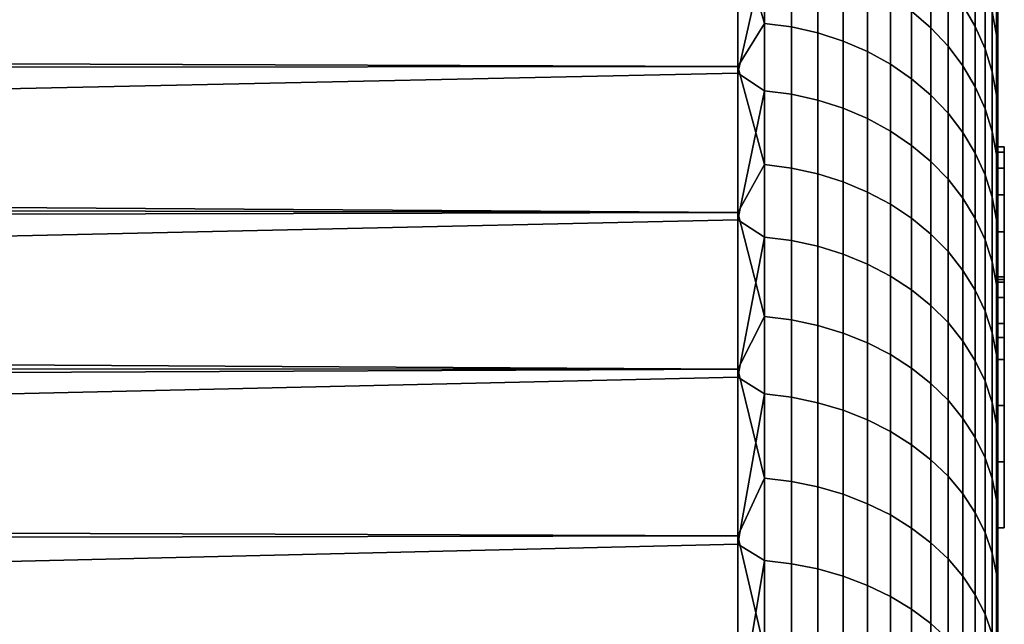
# Model space of a CAD drawing. Header units: metres. Extents: x -28 to 70, y -212 to 28.
# Tile 235 of 239: x 65.98 to 69.76, y 14.66 to 16.99. Entities that reach past the tile are written whole.
import ezdxf

# ---------------------------------------------------------------- set-up
doc = ezdxf.new("R2010")
doc.units = ezdxf.units.M
doc.layers.add('solid_10_261_102_XXX', color=7, linetype='CONTINUOUS')

msp = doc.modelspace()

# ---------------------------------------------------------------- linework, layer by layer
at = {"layer": 'solid_10_261_102_XXX'}
for points in [[(69.738998, 16.5, 114), (69.738998, 18.999168, 113.82267), (69.738998, 18.99761, 114.301262)], [(69.738998, 16.5, 114), (69.738998, 16.479479, 113.177376), (69.738998, 18.988684, 113.344353), (69.738998, 18.999168, 113.82267)], [(69.738998, 16.479479, 114.822624), (69.738998, 16.5, 114), (69.738998, 18.99761, 114.301262), (69.738998, 18.984003, 114.779457)], [(69.738998, 16.479479, 113.177376), (69.738998, 18.966145, 112.866348), (69.738998, 18.988684, 113.344353)], [(69.738998, 16.479479, 114.822624), (69.738998, 18.984003, 114.779457), (69.738998, 18.958345, 115.257378)], [(69.738998, 16.479479, 113.177376), (69.738998, 16.418015, 112.357178), (69.738998, 18.931585, 112.389076), (69.738998, 18.966145, 112.866348)], [(69.738998, 16.479479, 114.822624), (69.738998, 18.958345, 115.257378), (69.738998, 18.920681, 115.734291), (69.738998, 16.418015, 115.642822)], [(69.738998, 16.418015, 112.357178), (69.738998, 18.885017, 111.912903), (69.738998, 18.931585, 112.389076)], [(69.738998, 16.418015, 115.642822), (69.738998, 18.920681, 115.734291), (69.738998, 18.870996, 116.210274)], [(69.738998, 16.418015, 112.357178), (69.738998, 16.315687, 111.540726), (69.738998, 18.826462, 111.437912), (69.738998, 18.885017, 111.912903)], [(69.738998, 16.418015, 115.642822), (69.738998, 18.870996, 116.210274), (69.738998, 18.809362, 116.684753), (69.738998, 16.315687, 116.459274)], [(69.738998, 16.315687, 111.540726), (69.738998, 16.172844, 110.730568), (69.738998, 18.755987, 110.964737), (69.738998, 18.826462, 111.437912)], [(69.738998, 16.315687, 116.459274), (69.738998, 18.809362, 116.684753), (69.738998, 18.735785, 117.157555)], [(69.738998, 16.172844, 110.730568), (69.738998, 18.673584, 110.493279), (69.738998, 18.755987, 110.964737)], [(69.738998, 16.315687, 116.459274), (69.738998, 18.735785, 117.157555), (69.738998, 18.650324, 117.628418), (69.738998, 16.172844, 117.269432)], [(69.738998, 16.172844, 110.730568), (69.738998, 15.989814, 109.92868), (69.738998, 18.57938, 110.024246), (69.738998, 18.673584, 110.493279)], [(69.738998, 16.172844, 117.269432), (69.738998, 18.650324, 117.628418), (69.738998, 18.553051, 118.096848), (69.738998, 15.989814, 118.07132)], [(69.733521, 18.581144, 118.441177), (69.738998, 18.443975, 118.562859), (69.738998, 15.989814, 118.07132), (69.738998, 18.553051, 118.096848)], [(69.738998, 15.989814, 109.92868), (69.738998, 18.473347, 109.557556), (69.738998, 18.57938, 110.024246)], [(69.738998, 15.989814, 109.92868), (69.738998, 15.76695, 109.136528), (69.738998, 18.355637, 109.093819), (69.738998, 18.473347, 109.557556)], [(69.738998, 15.989814, 118.07132), (69.738998, 18.443975, 118.562859), (69.738998, 18.323252, 119.025772), (69.738998, 15.76695, 118.863472)], [(69.733521, 18.338833, 119.354454), (69.738998, 18.190845, 119.485703), (69.738998, 15.76695, 118.863472), (69.738998, 18.323252, 119.025772)], [(69.738998, 15.76695, 109.136528), (69.738998, 15.504929, 108.356667), (69.738998, 18.226257, 108.633118), (69.738998, 18.355637, 109.093819)], [(69.738998, 15.504929, 108.356667), (69.738998, 18.08532, 108.175804), (69.738998, 18.226257, 108.633118)], [(69.738998, 15.76695, 118.863472), (69.738998, 18.190845, 119.485703), (69.738998, 18.046963, 119.941978), (69.738998, 15.504929, 119.643333)], [(69.738998, -17.769133, 107.272606), (69.738998, 17.932938, 107.72229), (69.738998, 18.08532, 108.175804), (69.738998, -17.932938, 107.72229)], [(69.738998, 15.504929, 108.356667), (69.738998, -18.08532, 108.175804), (69.738998, -17.932938, 107.72229), (69.738998, 18.08532, 108.175804)], [(69.738998, -15.504929, 119.643333), (69.738998, 18.046963, 119.941978), (69.738998, 17.891581, 120.394615), (69.738998, -18.046963, 119.941978)], [(69.738998, 15.504929, 119.643333), (69.738998, 18.046963, 119.941978), (69.738998, -15.504929, 119.643333)], [(69.738998, -17.594128, 106.82737), (69.738998, 17.769133, 107.272606), (69.738998, 17.932938, 107.72229), (69.738998, -17.769133, 107.272606)], [(69.738998, -18.046963, 119.941978), (69.738998, 17.891581, 120.394615), (69.738998, 17.724884, 120.843132), (69.738998, -17.891581, 120.394615)], [(69.738998, -17.407883, 106.38649), (69.738998, 17.594128, 106.82737), (69.738998, 17.769133, 107.272606), (69.738998, -17.594128, 106.82737)], [(69.738998, -17.891581, 120.394615), (69.738998, 17.724884, 120.843132), (69.738998, 17.546949, 121.287277), (69.738998, -17.724884, 120.843132)], [(69.738998, -17.210682, 105.95063), (69.738998, 17.407883, 106.38649), (69.738998, 17.594128, 106.82737), (69.738998, -17.407883, 106.38649)], [(69.738998, -17.724884, 120.843132), (69.738998, 17.546949, 121.287277), (69.738998, 17.357862, 121.726875), (69.738998, -17.546949, 121.287277)], [(68.842171, 16.974491, 103.433395), (68.738998, 17.328562, 104.013962), (68.842171, 17.476177, 104.285591)], [(68.842171, 16.974491, 103.433395), (68.842171, 17.476177, 104.285591), (68.945679, 17.461969, 104.293488), (68.945679, 16.960691, 103.441986)], [(68.945679, 16.960691, 103.441986), (68.945679, 17.461969, 104.293488), (69.046921, 17.438374, 104.306602), (69.046921, 16.937773, 103.456253)], [(69.407585, 17.494875, 123.150986), (69.407585, 17.021025, 124.004791), (69.481728, 16.957195, 123.967278), (69.481728, 17.42927, 123.116669)], [(69.604813, 17.044138, 104.525742), (69.604813, 17.491728, 105.380051), (69.65242, 17.408003, 105.42131), (69.65242, 16.962555, 104.571091)], [(69.046921, 16.937773, 103.456253), (69.046921, 17.438374, 104.306602), (69.144783, 17.405649, 104.324791), (69.144783, 16.905989, 103.476036)], [(69.481728, 17.42927, 123.116669), (69.481728, 16.957195, 123.967278), (69.547707, 16.88703, 123.926033), (69.547707, 17.357151, 123.078941)], [(69.717125, 17.439621, 122.050308), (69.717125, 17.02026, 122.902725), (69.733521, 16.92856, 122.854767), (69.733521, 17.345663, 122.006935)], [(69.144783, 16.905989, 103.476036), (69.144783, 17.405649, 104.324791), (69.238182, 17.364155, 104.347862), (69.238182, 16.865685, 103.501129)], [(69.65242, 16.962555, 104.571091), (69.65242, 17.408003, 105.42131), (69.689995, 17.320271, 105.464539), (69.689995, 16.877068, 104.618614)], [(69.738998, -17.002487, 105.519714), (69.738998, 17.210682, 105.95063), (69.738998, 17.407883, 106.38649), (69.738998, -17.210682, 105.95063)], [(69.238182, 16.865685, 103.501129), (69.238182, 17.364155, 104.347862), (69.326111, 17.314344, 104.375549), (69.326111, 16.817305, 103.531242)], [(69.547707, 17.357151, 123.078941), (69.547707, 16.88703, 123.926033), (69.604813, 16.811298, 123.881516), (69.604813, 17.27931, 123.038231)], [(69.733521, 17.345663, 122.006935), (69.733521, 16.92856, 122.854767), (69.738998, 17.157831, 122.161415)], [(69.738998, -17.546949, 121.287277), (69.738998, 17.357862, 121.726875), (69.738998, 17.157831, 122.161415), (69.738998, -17.357862, 121.726875)], [(21.534094, 16.969618, 103.415482), (21.374384, 17.159128, 103.725548), (68.738998, 17.328562, 104.013962), (68.738998, 16.808842, 103.161972)], [(68.842171, 16.974491, 103.433395), (68.738998, 16.808842, 103.161972), (68.738998, 17.328562, 104.013962)], [(69.326111, 16.817305, 103.531242), (69.326111, 17.314344, 104.375549), (69.407585, 17.256767, 104.407547), (69.407585, 16.761381, 103.566055)], [(69.689995, 16.877068, 104.618614), (69.689995, 17.320271, 105.464539), (69.717125, 17.229494, 105.509277), (69.717125, 16.788612, 104.667786)], [(68.738998, 17.304369, 124.027901), (59.5, 17.117994, 124.342834), (59.5, 16.586273, 125.175667), (68.738998, 16.782591, 124.878632)], [(68.842171, 17.237436, 124.131996), (68.738998, 17.304369, 124.027901), (68.738998, 16.782591, 124.878632)], [(69.604813, 17.27931, 123.038231), (69.604813, 16.811298, 123.881516), (69.65242, 16.730831, 123.834221), (69.65242, 17.196602, 122.994965)], [(68.842171, 17.237436, 124.131996), (68.738998, 16.782591, 124.878632), (68.842171, 16.715395, 124.971878)], [(68.842171, 17.237436, 124.131996), (68.842171, 16.715395, 124.971878), (68.945679, 16.701807, 124.962959), (68.945679, 17.223421, 124.123764)], [(69.407585, 16.761381, 103.566055), (69.407585, 17.256767, 104.407547), (69.481728, 17.192057, 104.44352), (69.481728, 16.698526, 103.605179)], [(68.945679, 17.223421, 124.123764), (68.945679, 16.701807, 124.962959), (69.046921, 16.679237, 124.948143), (69.046921, 17.200148, 124.110077)], [(69.046921, 17.200148, 124.110077), (69.046921, 16.679237, 124.948143), (69.144783, 16.647938, 124.927597), (69.144783, 17.167871, 124.09111)], [(69.65242, 17.196602, 122.994965), (69.65242, 16.730831, 123.834221), (69.689995, 16.646511, 123.78466), (69.689995, 17.109934, 122.949638)], [(69.717125, 16.788612, 104.667786), (69.717125, 17.229494, 105.509277), (69.733521, 17.136667, 105.555023), (69.733521, 16.698162, 104.718063)], [(69.738998, -16.783562, 105.094269), (69.738998, 17.002487, 105.519714), (69.738998, 17.210682, 105.95063), (69.738998, -17.002487, 105.519714)], [(69.144783, 17.167871, 124.09111), (69.144783, 16.647938, 124.927597), (69.238182, 16.60825, 124.90155), (69.238182, 17.126942, 124.067047)], [(69.481728, 16.698526, 103.605179), (69.481728, 17.192057, 104.44352), (69.547707, 17.120918, 104.483063), (69.547707, 16.629433, 103.648193)], [(69.733521, 16.92856, 122.854767), (69.738998, 16.946838, 122.590958), (69.738998, 17.157831, 122.161415)], [(69.738998, -17.357862, 121.726875), (69.738998, 17.157831, 122.161415), (69.738998, 16.946838, 122.590958), (69.738998, -17.157831, 122.161415)], [(69.238182, 17.126942, 124.067047), (69.238182, 16.60825, 124.90155), (69.326111, 16.560608, 124.870277), (69.326111, 17.077814, 124.03817)], [(69.547707, 16.629433, 103.648193), (69.547707, 17.120918, 104.483063), (69.604813, 17.044138, 104.525742), (69.604813, 16.554855, 103.694618)], [(69.733521, 17.136667, 105.555023), (69.738998, 17.002487, 105.519714), (69.738998, 16.783562, 105.094269)], [(69.733521, 16.698162, 104.718063), (69.733521, 17.136667, 105.555023), (69.738998, 16.783562, 105.094269)], [(69.689995, 17.109934, 122.949638), (69.689995, 16.646511, 123.78466), (69.717125, 16.559263, 123.733376), (69.717125, 17.02026, 122.902725)], [(69.326111, 17.077814, 124.03817), (69.326111, 16.560608, 124.870277), (69.407585, 16.505537, 124.834129), (69.407585, 17.021025, 124.004791)], [(69.604813, 16.554855, 103.694618), (69.604813, 17.044138, 104.525742), (69.65242, 16.962555, 104.571091), (69.65242, 16.475615, 103.743942)], [(69.407585, 17.021025, 124.004791), (69.407585, 16.505537, 124.834129), (69.481728, 16.443644, 124.793503), (69.481728, 16.957195, 123.967278)], [(69.717125, 17.02026, 122.902725), (69.717125, 16.559263, 123.733376), (69.733521, 16.470049, 123.680931), (69.733521, 16.92856, 122.854767)], [(21.699331, 16.772732, 103.106171), (21.534094, 16.969618, 103.415482), (68.738998, 16.808842, 103.161972)], [(68.842171, 16.431286, 102.607048), (68.738998, 16.808842, 103.161972), (68.842171, 16.974491, 103.433395)], [(68.842171, 16.431286, 102.607048), (68.842171, 16.974491, 103.433395), (68.945679, 16.960691, 103.441986), (68.945679, 16.417927, 102.61631)], [(69.738998, -16.553968, 104.674446), (69.738998, 16.783562, 105.094269), (69.738998, 17.002487, 105.519714), (69.738998, -16.783562, 105.094269)], [(68.945679, 16.417927, 102.61631), (68.945679, 16.960691, 103.441986), (69.046921, 16.937773, 103.456253), (69.046921, 16.395742, 102.631691)], [(69.046921, 16.395742, 102.631691), (69.046921, 16.937773, 103.456253), (69.144783, 16.905989, 103.476036), (69.144783, 16.364973, 102.653023)], [(69.481728, 16.957195, 123.967278), (69.481728, 16.443644, 124.793503), (69.547707, 16.375603, 124.74884), (69.547707, 16.88703, 123.926033)], [(69.65242, 16.475615, 103.743942), (69.65242, 16.962555, 104.571091), (69.689995, 16.877068, 104.618614), (69.689995, 16.39258, 103.795631)], [(69.733521, 16.92856, 122.854767), (69.738998, 16.725189, 123.014877), (69.738998, 16.946838, 122.590958)], [(69.733521, 16.92856, 122.854767), (69.733521, 16.470049, 123.680931), (69.738998, 16.725189, 123.014877)], [(69.738998, -17.157831, 122.161415), (69.738998, 16.946838, 122.590958), (69.738998, 16.725189, 123.014877), (69.738998, -16.946838, 122.590958)], [(69.144783, 16.364973, 102.653023), (69.144783, 16.905989, 103.476036), (69.238182, 16.865685, 103.501129), (69.238182, 16.32596, 102.680077)], [(69.238182, 16.32596, 102.680077), (69.238182, 16.865685, 103.501129), (69.326111, 16.817305, 103.531242), (69.326111, 16.279129, 102.712547)], [(69.547707, 16.88703, 123.926033), (69.547707, 16.375603, 124.74884), (69.604813, 16.302164, 124.700638), (69.604813, 16.811298, 123.881516)], [(69.689995, 16.39258, 103.795631), (69.689995, 16.877068, 104.618614), (69.717125, 16.788612, 104.667786), (69.717125, 16.306665, 103.849113)], [(69.326111, 16.279129, 102.712547), (69.326111, 16.817305, 103.531242), (69.407585, 16.761381, 103.566055), (69.407585, 16.224995, 102.750084)], [(21.870155, 16.568361, 102.797791), (21.699331, 16.772732, 103.106171), (68.738998, 16.808842, 103.161972), (68.738998, 16.247269, 102.336967)], [(68.738998, 16.782591, 124.878632), (59.5, 16.586273, 125.175667), (59.5, 16.014067, 125.981224), (68.738998, 16.219025, 125.702278)], [(68.842171, 16.431286, 102.607048), (68.738998, 16.247269, 102.336967), (68.738998, 16.808842, 103.161972)], [(68.842171, 16.715395, 124.971878), (68.738998, 16.782591, 124.878632), (68.738998, 16.219025, 125.702278)], [(69.604813, 16.811298, 123.881516), (69.604813, 16.302164, 124.700638), (69.65242, 16.224133, 124.649414), (69.65242, 16.730831, 123.834221)], [(69.717125, 16.306665, 103.849113), (69.717125, 16.788612, 104.667786), (69.733521, 16.698162, 104.718063), (69.733521, 16.218811, 103.903801)], [(69.733521, 16.698162, 104.718063), (69.738998, 16.783562, 105.094269), (69.738998, 16.553968, 104.674446)], [(69.738998, -16.313856, 104.26049), (69.738998, 16.553968, 104.674446), (69.738998, 16.783562, 105.094269), (69.738998, -16.553968, 104.674446)], [(69.407585, 16.224995, 102.750084), (69.407585, 16.761381, 103.566055), (69.481728, 16.698526, 103.605179), (69.481728, 16.164152, 102.792267)], [(68.842171, 16.715395, 124.971878), (68.738998, 16.219025, 125.702278), (68.842171, 16.152468, 125.78492)], [(68.842171, 16.715395, 124.971878), (68.842171, 16.152468, 125.78492), (68.945679, 16.139336, 125.775337), (68.945679, 16.701807, 124.962959)], [(68.945679, 16.701807, 124.962959), (68.945679, 16.139336, 125.775337), (69.046921, 16.117527, 125.75943), (69.046921, 16.679237, 124.948143)], [(69.65242, 16.730831, 123.834221), (69.65242, 16.224133, 124.649414), (69.689995, 16.142366, 124.595749), (69.689995, 16.646511, 123.78466)], [(69.733521, 16.470049, 123.680931), (69.738998, 16.492826, 123.433266), (69.738998, 16.725189, 123.014877)], [(69.738998, -16.946838, 122.590958), (69.738998, 16.725189, 123.014877), (69.738998, 16.492826, 123.433266), (69.738998, -16.725189, 123.014877)], [(69.046921, 16.679237, 124.948143), (69.046921, 16.117527, 125.75943), (69.144783, 16.087282, 125.737358), (69.144783, 16.647938, 124.927597)], [(69.481728, 16.164152, 102.792267), (69.481728, 16.698526, 103.605179), (69.547707, 16.629433, 103.648193), (69.547707, 16.097267, 102.838646)], [(69.733521, 16.698162, 104.718063), (69.738998, 16.553968, 104.674446), (69.738998, 16.313856, 104.26049)], [(69.733521, 16.218811, 103.903801), (69.733521, 16.698162, 104.718063), (69.738998, 16.313856, 104.26049)], [(69.144783, 16.647938, 124.927597), (69.144783, 16.087282, 125.737358), (69.238182, 16.048929, 125.709381), (69.238182, 16.60825, 124.90155)], [(69.547707, 16.097267, 102.838646), (69.547707, 16.629433, 103.648193), (69.604813, 16.554855, 103.694618), (69.604813, 16.025078, 102.888695)], [(69.689995, 16.646511, 123.78466), (69.689995, 16.142366, 124.595749), (69.717125, 16.057762, 124.540215), (69.717125, 16.559263, 123.733376)], [(69.238182, 16.60825, 124.90155), (69.238182, 16.048929, 125.709381), (69.326111, 16.002893, 125.675789), (69.326111, 16.560608, 124.870277)], [(22.046549, 16.356428, 102.490555), (21.870155, 16.568361, 102.797791), (68.738998, 16.247269, 102.336967)], [(69.326111, 16.560608, 124.870277), (69.326111, 16.002893, 125.675789), (69.407585, 15.949677, 125.636963), (69.407585, 16.505537, 124.834129)], [(69.604813, 16.025078, 102.888695), (69.604813, 16.554855, 103.694618), (69.65242, 16.475615, 103.743942), (69.65242, 15.948373, 102.941879)], [(69.717125, 16.559263, 123.733376), (69.717125, 16.057762, 124.540215), (69.733521, 15.97125, 124.483421), (69.733521, 16.470049, 123.680931)], [(69.738998, -16.063461, 103.852829), (69.738998, 16.313856, 104.26049), (69.738998, 16.553968, 104.674446), (69.738998, -16.313856, 104.26049)], [(69.407585, 16.505537, 124.834129), (69.407585, 15.949677, 125.636963), (69.481728, 15.889867, 125.593323), (69.481728, 16.443644, 124.793503)], [(69.65242, 15.948373, 102.941879), (69.65242, 16.475615, 103.743942), (69.689995, 16.39258, 103.795631), (69.689995, 15.867996, 102.997612)], [(69.733521, 16.470049, 123.680931), (69.738998, 16.250076, 123.845558), (69.738998, 16.492826, 123.433266)], [(69.764, 16.5, 114), (69.764, 16.479502, 113.177773), (69.738998, 16.479479, 113.177376), (69.738998, 16.5, 114)], [(69.764, 16.479502, 114.822227), (69.764, 16.5, 114), (69.738998, 16.5, 114), (69.738998, 16.479479, 114.822624)], [(69.738998, -16.725189, 123.014877), (69.738998, 16.492826, 123.433266), (69.738998, 16.250076, 123.845558), (69.738998, -16.492826, 123.433266)], [(69.764, 16.479502, 113.177773), (69.764, 16.417978, 112.356934), (69.738998, 16.418015, 112.357178), (69.738998, 16.479479, 113.177376)], [(69.764, 16.417978, 115.643066), (69.764, 16.479502, 114.822227), (69.738998, 16.479479, 114.822624), (69.738998, 16.418015, 115.642822)], [(69.764, 15.980124, 114.79731), (69.764, 16, 114), (69.764, 16.5, 114), (69.764, 16.479502, 114.822227)], [(69.764, 16, 114), (69.764, 15.980124, 113.20269), (69.764, 16.479502, 113.177773), (69.764, 16.5, 114)], [(69.764, 15.980124, 114.79731), (69.764, 16.479502, 114.822227), (69.764, 16.417978, 115.643066), (69.764, 15.920464, 115.593277)], [(69.764, 15.980124, 113.20269), (69.764, 15.920464, 112.406723), (69.764, 16.417978, 112.356934), (69.764, 16.479502, 113.177773)], [(69.481728, 16.443644, 124.793503), (69.481728, 15.889867, 125.593323), (69.547707, 15.824118, 125.545357), (69.547707, 16.375603, 124.74884)], [(69.733521, 16.470049, 123.680931), (69.733521, 15.97125, 124.483421), (69.738998, 16.250076, 123.845558)], [(68.842171, 15.847885, 101.808563), (68.738998, 16.247269, 102.336967), (68.842171, 16.431286, 102.607048)], [(68.842171, 15.847885, 101.808563), (68.842171, 16.431286, 102.607048), (68.945679, 16.417927, 102.61631), (68.945679, 15.835002, 101.818474)], [(68.945679, 15.835002, 101.818474), (68.945679, 16.417927, 102.61631), (69.046921, 16.395742, 102.631691), (69.046921, 15.813604, 101.834938)], [(69.764, 16.315681, 111.540627), (69.738998, 16.315687, 111.540726), (69.738998, 16.418015, 112.357178), (69.764, 16.417978, 112.356934)], [(69.764, 16.315681, 116.459373), (69.764, 16.417978, 115.643066), (69.738998, 16.418015, 115.642822), (69.738998, 16.315687, 116.459274)], [(69.764, 15.920464, 115.593277), (69.764, 16.417978, 115.643066), (69.764, 16.315681, 116.459373), (69.764, 15.821267, 116.38485)], [(69.764, 15.920464, 112.406723), (69.764, 15.821267, 111.61515), (69.764, 16.315681, 111.540627), (69.764, 16.417978, 112.356934)], [(69.046921, 15.813604, 101.834938), (69.046921, 16.395742, 102.631691), (69.144783, 16.364973, 102.653023), (69.144783, 15.783928, 101.857765)], [(69.144783, 15.783928, 101.857765), (69.144783, 16.364973, 102.653023), (69.238182, 16.32596, 102.680077), (69.238182, 15.7463, 101.886711)], [(69.547707, 16.375603, 124.74884), (69.547707, 15.824118, 125.545357), (69.604813, 15.753153, 125.493576), (69.604813, 16.302164, 124.700638)], [(69.689995, 15.867996, 102.997612), (69.689995, 16.39258, 103.795631), (69.717125, 16.306665, 103.849113), (69.717125, 15.78483, 103.055275)], [(22.228367, 16.13693, 102.184776), (22.046549, 16.356428, 102.490555), (68.738998, 16.247269, 102.336967)], [(69.238182, 15.7463, 101.886711), (69.238182, 16.32596, 102.680077), (69.326111, 16.279129, 102.712547), (69.326111, 15.701131, 101.921463)], [(69.604813, 16.302164, 124.700638), (69.604813, 15.753153, 125.493576), (69.65242, 15.67775, 125.43856), (69.65242, 16.224133, 124.649414)], [(69.717125, 15.78483, 103.055275), (69.717125, 16.306665, 103.849113), (69.733521, 16.218811, 103.903801), (69.733521, 15.699787, 103.114243)], [(69.733521, 16.218811, 103.903801), (69.738998, 16.313856, 104.26049), (69.738998, 16.063461, 103.852829)], [(69.764, 16.315681, 111.540627), (69.764, 16.17288, 110.730766), (69.738998, 16.172844, 110.730568), (69.738998, 16.315687, 111.540726)], [(69.764, 16.17288, 117.269234), (69.764, 16.315681, 116.459373), (69.738998, 16.315687, 116.459274), (69.738998, 16.172844, 117.269432)], [(69.738998, -15.802787, 103.451454), (69.738998, 16.063461, 103.852829), (69.738998, 16.313856, 104.26049), (69.738998, -16.063461, 103.852829)], [(69.764, 15.821267, 116.38485), (69.764, 16.315681, 116.459373), (69.764, 16.17288, 117.269234), (69.764, 15.682794, 117.170166)], [(69.764, 15.821267, 111.61515), (69.764, 15.682794, 110.829834), (69.764, 16.17288, 110.730766), (69.764, 16.315681, 111.540627)], [(22.415596, 15.909826, 101.880699), (22.228367, 16.13693, 102.184776), (68.738998, 16.247269, 102.336967), (68.738998, 15.64524, 101.541008)], [(68.842171, 15.847885, 101.808563), (68.738998, 15.64524, 101.541008), (68.738998, 16.247269, 102.336967)], [(69.326111, 15.701131, 101.921463), (69.326111, 16.279129, 102.712547), (69.407585, 16.224995, 102.750084), (69.407585, 15.648919, 101.961624)], [(69.733521, 15.97125, 124.483421), (69.738998, 15.996932, 124.251732), (69.738998, 16.250076, 123.845558)], [(69.738998, -16.492826, 123.433266), (69.738998, 16.250076, 123.845558), (69.738998, 15.996932, 124.251732), (69.738998, -16.250076, 123.845558)], [(68.738998, 16.219025, 125.702278), (59.5, 16.014067, 125.981224), (59.5, 15.402775, 126.75753), (68.738998, 15.615072, 126.49678)], [(68.842171, 16.152468, 125.78492), (68.738998, 16.219025, 125.702278), (68.738998, 15.615072, 126.49678)], [(69.407585, 15.648919, 101.961624), (69.407585, 16.224995, 102.750084), (69.481728, 16.164152, 102.792267), (69.481728, 15.590237, 102.006767)], [(69.65242, 16.224133, 124.649414), (69.65242, 15.67775, 125.43856), (69.689995, 15.598737, 125.380913), (69.689995, 16.142366, 124.595749)], [(69.733521, 16.218811, 103.903801), (69.738998, 16.063461, 103.852829), (69.738998, 15.802787, 103.451454)], [(69.733521, 15.699787, 103.114243), (69.733521, 16.218811, 103.903801), (69.738998, 15.802787, 103.451454)], [(69.764, 16.17288, 110.730766), (69.764, 15.989815, 109.928696), (69.738998, 15.989814, 109.92868), (69.738998, 16.172844, 110.730568)], [(69.764, 16.17288, 117.269234), (69.738998, 16.172844, 117.269432), (69.738998, 15.989814, 118.07132), (69.764, 15.989815, 118.071304)], [(69.764, 15.682794, 117.170166), (69.764, 16.17288, 117.269234), (69.764, 15.989815, 118.071304), (69.764, 15.505275, 117.947929)], [(69.764, 15.682794, 110.829834), (69.764, 15.505275, 110.052071), (69.764, 15.989815, 109.928696), (69.764, 16.17288, 110.730766)], [(68.842171, 16.152468, 125.78492), (68.738998, 15.615072, 126.49678), (68.842171, 15.550029, 126.569138)], [(68.842171, 16.152468, 125.78492), (68.842171, 15.550029, 126.569138), (68.945679, 15.537388, 126.558914), (68.945679, 16.139336, 125.775337)], [(68.945679, 16.139336, 125.775337), (68.945679, 15.537388, 126.558914), (69.046921, 15.516392, 126.541946), (69.046921, 16.117527, 125.75943)], [(69.481728, 15.590237, 102.006767), (69.481728, 16.164152, 102.792267), (69.547707, 16.097267, 102.838646), (69.547707, 15.525727, 102.056396)], [(69.689995, 16.142366, 124.595749), (69.689995, 15.598737, 125.380913), (69.717125, 15.516982, 125.321266), (69.717125, 16.057762, 124.540215)], [(69.046921, 16.117527, 125.75943), (69.046921, 15.516392, 126.541946), (69.144783, 15.487274, 126.51841), (69.144783, 16.087282, 125.737358)], [(69.547707, 15.525727, 102.056396), (69.547707, 16.097267, 102.838646), (69.604813, 16.025078, 102.888695), (69.604813, 15.4561, 102.109955)], [(69.144783, 16.087282, 125.737358), (69.144783, 15.487274, 126.51841), (69.238182, 15.450353, 126.488564), (69.238182, 16.048929, 125.709381)], [(69.717125, 16.057762, 124.540215), (69.717125, 15.516982, 125.321266), (69.733521, 15.433382, 125.260269), (69.733521, 15.97125, 124.483421)], [(69.738998, -15.532204, 103.056938), (69.738998, 15.802787, 103.451454), (69.738998, 16.063461, 103.852829), (69.738998, -15.802787, 103.451454)], [(69.238182, 16.048929, 125.709381), (69.238182, 15.450353, 126.488564), (69.326111, 15.406034, 126.452744), (69.326111, 16.002893, 125.675789)], [(69.604813, 15.4561, 102.109955), (69.604813, 16.025078, 102.888695), (69.65242, 15.948373, 102.941879), (69.65242, 15.382119, 102.16687)], [(69.326111, 16.002893, 125.675789), (69.326111, 15.406034, 126.452744), (69.407585, 15.354802, 126.411331), (69.407585, 15.949677, 125.636963)], [(69.733521, 15.97125, 124.483421), (69.738998, 15.733649, 124.651398), (69.738998, 15.996932, 124.251732)], [(69.738998, 16, 114), (69.738998, -15.980101, 113.202301), (69.738998, -15.920498, 112.40696), (69.738998, 15.980101, 113.202301)], [(69.738998, 15.980101, 114.797699), (69.738998, -16, 114), (69.738998, -15.980101, 113.202301), (69.738998, 16, 114)], [(69.764, 16, 114), (69.764, 15.980124, 114.79731), (69.738998, 15.980101, 114.797699), (69.738998, 16, 114)], [(69.764, 15.980124, 113.20269), (69.764, 16, 114), (69.738998, 16, 114), (69.738998, 15.980101, 113.202301)], [(69.738998, -16.250076, 123.845558), (69.738998, 15.996932, 124.251732), (69.738998, 15.733649, 124.651398), (69.738998, -15.996932, 124.251732)], [(69.764, 15.989815, 109.928696), (69.764, 15.766893, 109.136345), (69.738998, 15.76695, 109.136528), (69.738998, 15.989814, 109.92868)], [(69.764, 15.766893, 118.863655), (69.764, 15.989815, 118.071304), (69.738998, 15.989814, 118.07132), (69.738998, 15.76695, 118.863472)], [(69.764, 15.505275, 117.947929), (69.764, 15.989815, 118.071304), (69.764, 15.766893, 118.863655), (69.764, 15.289108, 118.716278)], [(69.764, 15.505275, 110.052071), (69.764, 15.289108, 109.283722), (69.764, 15.766893, 109.136345), (69.764, 15.989815, 109.928696)], [(69.407585, 15.949677, 125.636963), (69.407585, 15.354802, 126.411331), (69.481728, 15.297222, 126.364792), (69.481728, 15.889867, 125.593323)], [(69.65242, 15.382119, 102.16687), (69.65242, 15.948373, 102.941879), (69.689995, 15.867996, 102.997612), (69.689995, 15.304596, 102.226509)], [(69.733521, 15.97125, 124.483421), (69.733521, 15.433382, 125.260269), (69.738998, 15.733649, 124.651398)], [(69.764, 15.980124, 114.79731), (69.764, 15.920464, 115.593277), (69.738998, 15.920498, 115.59304), (69.738998, 15.980101, 114.797699)], [(69.764, 15.920464, 112.406723), (69.764, 15.980124, 113.20269), (69.738998, 15.980101, 113.202301), (69.738998, 15.920498, 112.40696)], [(69.738998, 15.980101, 113.202301), (69.738998, -15.920498, 112.40696), (69.738998, -15.821272, 111.61525), (69.738998, 15.920498, 112.40696)], [(69.738998, 15.920498, 115.59304), (69.738998, -15.980101, 114.797699), (69.738998, -16, 114), (69.738998, 15.980101, 114.797699)], [(22.608263, 15.675035, 101.578514), (22.415596, 15.909826, 101.880699), (68.738998, 15.64524, 101.541008)], [(69.738998, 15.920498, 112.40696), (69.738998, -15.821272, 111.61525), (69.738998, -15.682758, 110.829643), (69.738998, 15.821272, 111.61525)], [(69.738998, 15.821272, 116.38475), (69.738998, -15.920498, 115.59304), (69.738998, -15.980101, 114.797699), (69.738998, 15.920498, 115.59304)], [(69.764, 15.821267, 116.38485), (69.738998, 15.821272, 116.38475), (69.738998, 15.920498, 115.59304), (69.764, 15.920464, 115.593277)], [(69.764, 15.821267, 111.61515), (69.764, 15.920464, 112.406723), (69.738998, 15.920498, 112.40696), (69.738998, 15.821272, 111.61525)], [(69.481728, 15.889867, 125.593323), (69.481728, 15.297222, 126.364792), (69.547707, 15.233926, 126.313629), (69.547707, 15.824118, 125.545357)], [(69.689995, 15.304596, 102.226509), (69.689995, 15.867996, 102.997612), (69.717125, 15.78483, 103.055275), (69.717125, 15.224382, 102.288216)], [(68.842171, 15.22572, 101.039909), (68.738998, 15.64524, 101.541008), (68.842171, 15.847885, 101.808563)], [(68.842171, 15.22572, 101.039909), (68.842171, 15.847885, 101.808563), (68.945679, 15.835002, 101.818474), (68.945679, 15.213342, 101.050446)], [(68.945679, 15.213342, 101.050446), (68.945679, 15.835002, 101.818474), (69.046921, 15.813604, 101.834938), (69.046921, 15.192784, 101.06794)], [(69.046921, 15.192784, 101.06794), (69.046921, 15.813604, 101.834938), (69.144783, 15.783928, 101.857765), (69.144783, 15.164273, 101.092209)], [(69.547707, 15.824118, 125.545357), (69.547707, 15.233926, 126.313629), (69.604813, 15.165607, 126.258408), (69.604813, 15.753153, 125.493576)], [(69.733521, 15.699787, 103.114243), (69.738998, 15.802787, 103.451454), (69.738998, 15.532204, 103.056938)], [(69.738998, 15.821272, 111.61525), (69.738998, -15.682758, 110.829643), (69.738998, -15.505274, 110.052055), (69.738998, 15.682758, 110.829643)], [(69.738998, 15.682758, 117.170357), (69.738998, -15.821272, 116.38475), (69.738998, -15.920498, 115.59304), (69.738998, 15.821272, 116.38475)], [(69.764, 15.821267, 116.38485), (69.764, 15.682794, 117.170166), (69.738998, 15.682758, 117.170357), (69.738998, 15.821272, 116.38475)], [(69.764, 15.682794, 110.829834), (69.764, 15.821267, 111.61515), (69.738998, 15.821272, 111.61525), (69.738998, 15.682758, 110.829643)], [(69.738998, -15.251647, 102.669197), (69.738998, 15.532204, 103.056938), (69.738998, 15.802787, 103.451454), (69.738998, -15.532204, 103.056938)], [(69.144783, 15.164273, 101.092209), (69.144783, 15.783928, 101.857765), (69.238182, 15.7463, 101.886711), (69.238182, 15.128122, 101.122986)], [(69.717125, 15.224382, 102.288216), (69.717125, 15.78483, 103.055275), (69.733521, 15.699787, 103.114243), (69.733521, 15.14236, 102.351311)], [(69.764, 15.504929, 119.643333), (69.764, 15.766893, 118.863655), (69.738998, 15.76695, 118.863472), (69.738998, 15.504929, 119.643333)], [(69.764, 15.766893, 109.136345), (69.764, 15.504929, 108.356667), (69.738998, 15.504929, 108.356667), (69.738998, 15.76695, 109.136528)], [(69.764, 15.289108, 118.716278), (69.764, 15.766893, 118.863655), (69.764, 15.504929, 119.643333), (69.764, 15.035082, 119.472321)], [(69.764, 15.289108, 109.283722), (69.764, 15.035082, 108.527679), (69.764, 15.504929, 108.356667), (69.764, 15.766893, 109.136345)], [(69.238182, 15.128122, 101.122986), (69.238182, 15.7463, 101.886711), (69.326111, 15.701131, 101.921463), (69.326111, 15.084727, 101.15992)], [(69.604813, 15.753153, 125.493576), (69.604813, 15.165607, 126.258408), (69.65242, 15.093017, 126.19973), (69.65242, 15.67775, 125.43856)], [(69.733521, 15.433382, 125.260269), (69.738998, 15.460397, 125.044273), (69.738998, 15.733649, 124.651398)], [(69.738998, -15.996932, 124.251732), (69.738998, 15.733649, 124.651398), (69.738998, 15.460397, 125.044273), (69.738998, -15.733649, 124.651398)], [(69.326111, 15.084727, 101.15992), (69.326111, 15.701131, 101.921463), (69.407585, 15.648919, 101.961624), (69.407585, 15.034565, 101.202621)], [(69.733521, 15.699787, 103.114243), (69.738998, 15.532204, 103.056938), (69.738998, 15.251647, 102.669197)], [(69.733521, 15.14236, 102.351311), (69.733521, 15.699787, 103.114243), (69.738998, 15.251647, 102.669197)], [(69.764, 15.682794, 117.170166), (69.764, 15.505275, 117.947929), (69.738998, 15.505274, 117.947945), (69.738998, 15.682758, 117.170357)], [(69.764, 15.682794, 110.829834), (69.738998, 15.682758, 110.829643), (69.738998, 15.505274, 110.052055), (69.764, 15.505275, 110.052071)], [(69.738998, 15.682758, 110.829643), (69.738998, -15.505274, 110.052055), (69.738998, -15.289163, 109.283905), (69.738998, 15.505274, 110.052055)], [(69.738998, 15.505274, 117.947945), (69.738998, -15.682758, 117.170357), (69.738998, -15.821272, 116.38475), (69.738998, 15.682758, 117.170357)], [(22.806063, 15.43257, 101.278534), (22.608263, 15.675035, 101.578514), (68.738998, 15.64524, 101.541008)], [(23.008987, 15.182371, 100.980949), (22.806063, 15.43257, 101.278534), (68.738998, 15.64524, 101.541008), (68.738998, 15.004255, 100.77607)], [(68.842171, 15.22572, 101.039909), (68.738998, 15.004255, 100.77607), (68.738998, 15.64524, 101.541008)], [(69.407585, 15.034565, 101.202621), (69.407585, 15.648919, 101.961624), (69.481728, 15.590237, 102.006767), (69.481728, 14.978186, 101.25061)], [(69.65242, 15.67775, 125.43856), (69.65242, 15.093017, 126.19973), (69.689995, 15.016951, 126.138245), (69.689995, 15.598737, 125.380913)], [(68.738998, 15.615072, 126.49678), (59.5, 15.402775, 126.75753), (59.5, 14.753886, 127.502701), (68.738998, 14.97224, 127.26017)], [(68.842171, 15.550029, 126.569138), (68.738998, 15.615072, 126.49678), (68.738998, 14.97224, 127.26017)], [(69.481728, 14.978186, 101.25061), (69.481728, 15.590237, 102.006767), (69.547707, 15.525727, 102.056396), (69.547707, 14.916209, 101.30336)], [(69.689995, 15.598737, 125.380913), (69.689995, 15.016951, 126.138245), (69.717125, 14.938245, 126.074631), (69.717125, 15.516982, 125.321266)], [(68.842171, 15.550029, 126.569138), (68.738998, 14.97224, 127.26017), (68.842171, 14.909554, 127.322601)], [(68.842171, 15.550029, 126.569138), (68.842171, 14.909554, 127.322601), (68.945679, 14.897432, 127.311775), (68.945679, 15.537388, 126.558914)], [(68.945679, 15.537388, 126.558914), (68.945679, 14.897432, 127.311775), (69.046921, 14.877302, 127.293785), (69.046921, 15.516392, 126.541946)], [(69.738998, -14.961531, 102.288788), (69.738998, 15.251647, 102.669197), (69.738998, 15.532204, 103.056938), (69.738998, -15.251647, 102.669197)], [(69.046921, 15.516392, 126.541946), (69.046921, 14.877302, 127.293785), (69.144783, 14.849383, 127.268837), (69.144783, 15.487274, 126.51841)], [(69.547707, 14.916209, 101.30336), (69.547707, 15.525727, 102.056396), (69.604813, 15.4561, 102.109955), (69.604813, 14.849316, 101.360298)], [(69.717125, 15.516982, 125.321266), (69.717125, 14.938245, 126.074631), (69.733521, 14.857763, 126.009575), (69.733521, 15.433382, 125.260269)], [(69.764, 15.505275, 117.947929), (69.764, 15.289108, 118.716278), (69.738998, 15.289163, 118.716095), (69.738998, 15.505274, 117.947945)], [(69.764, 15.289108, 109.283722), (69.764, 15.505275, 110.052071), (69.738998, 15.505274, 110.052055), (69.738998, 15.289163, 109.283905)], [(69.738998, 15.505274, 110.052055), (69.738998, -15.289163, 109.283905), (69.738998, -15.035082, 108.527679), (69.738998, 15.289163, 109.283905)], [(69.738998, 15.289163, 118.716095), (69.738998, -15.505274, 117.947945), (69.738998, -15.682758, 117.170357), (69.738998, 15.505274, 117.947945)], [(69.738998, 15.504929, 108.356667), (69.738998, -15.504929, 108.356667), (69.738998, -18.08532, 108.175804)], [(69.738998, 15.504929, 119.643333), (69.738998, -15.504929, 119.643333), (69.738998, -15.035082, 119.472321)], [(69.738998, 15.504929, 108.356667), (69.738998, 15.035082, 108.527679), (69.738998, -15.504929, 108.356667)], [(69.738998, 15.035082, 119.472321), (69.738998, 15.504929, 119.643333), (69.738998, -15.035082, 119.472321)], [(69.764, 15.035082, 119.472321), (69.764, 15.504929, 119.643333), (69.738998, 15.504929, 119.643333), (69.738998, 15.035082, 119.472321)], [(69.764, 15.504929, 108.356667), (69.764, 15.035082, 108.527679), (69.738998, 15.035082, 108.527679), (69.738998, 15.504929, 108.356667)], [(69.144783, 15.487274, 126.51841), (69.144783, 14.849383, 127.268837), (69.238182, 14.813982, 127.237206), (69.238182, 15.450353, 126.488564)], [(69.604813, 14.849316, 101.360298), (69.604813, 15.4561, 102.109955), (69.65242, 15.382119, 102.16687), (69.65242, 14.778239, 101.420799)], [(69.733521, 15.433382, 125.260269), (69.738998, 15.177266, 125.430244), (69.738998, 15.460397, 125.044273)], [(69.738998, -15.733649, 124.651398), (69.738998, 15.460397, 125.044273), (69.738998, 15.177266, 125.430244), (69.738998, -15.460397, 125.044273)], [(69.238182, 15.450353, 126.488564), (69.238182, 14.813982, 127.237206), (69.326111, 14.771488, 127.199234), (69.326111, 15.406034, 126.452744)], [(69.733521, 15.433382, 125.260269), (69.733521, 14.857763, 126.009575), (69.738998, 15.177266, 125.430244)], [(69.326111, 15.406034, 126.452744), (69.326111, 14.771488, 127.199234), (69.407585, 14.722367, 127.155342), (69.407585, 15.354802, 126.411331)], [(69.65242, 14.778239, 101.420799), (69.65242, 15.382119, 102.16687), (69.689995, 15.304596, 102.226509), (69.689995, 14.703759, 101.4842)], [(69.407585, 15.354802, 126.411331), (69.407585, 14.722367, 127.155342), (69.481728, 14.667159, 127.10601), (69.481728, 15.297222, 126.364792)], [(69.689995, 14.703759, 101.4842), (69.689995, 15.304596, 102.226509), (69.717125, 15.224382, 102.288216), (69.717125, 14.626696, 101.549797)], [(69.481728, 15.297222, 126.364792), (69.481728, 14.667159, 127.10601), (69.547707, 14.60647, 127.051781), (69.547707, 15.233926, 126.313629)], [(69.738998, 15.035082, 108.527679), (69.738998, 15.289163, 109.283905), (69.738998, -15.035082, 108.527679)], [(69.738998, 15.035082, 119.472321), (69.738998, -15.289163, 118.716095), (69.738998, -15.505274, 117.947945), (69.738998, 15.289163, 118.716095)], [(69.764, 15.289108, 118.716278), (69.764, 15.035082, 119.472321), (69.738998, 15.035082, 119.472321), (69.738998, 15.289163, 118.716095)], [(69.764, 15.035082, 108.527679), (69.764, 15.289108, 109.283722), (69.738998, 15.289163, 109.283905), (69.738998, 15.035082, 108.527679)], [(68.842171, 14.566311, 100.302948), (68.738998, 15.004255, 100.77607), (68.842171, 15.22572, 101.039909)], [(68.842171, 14.566311, 100.302948), (68.842171, 15.22572, 101.039909), (68.945679, 15.213342, 101.050446), (68.945679, 14.554468, 100.314087)], [(69.547707, 15.233926, 126.313629), (69.547707, 14.60647, 127.051781), (69.604813, 14.540965, 126.993248), (69.604813, 15.165607, 126.258408)], [(69.717125, 14.626696, 101.549797), (69.717125, 15.224382, 102.288216), (69.733521, 15.14236, 102.351311), (69.733521, 14.547892, 101.616875)], [(69.733521, 15.14236, 102.351311), (69.738998, 15.251647, 102.669197), (69.738998, 14.961531, 102.288788)], [(69.738998, -14.661831, 101.915688), (69.738998, 14.961531, 102.288788), (69.738998, 15.251647, 102.669197), (69.738998, -14.961531, 102.288788)], [(68.945679, 14.554468, 100.314087), (68.945679, 15.213342, 101.050446), (69.046921, 15.192784, 101.06794), (69.046921, 14.534801, 100.332581)], [(69.046921, 14.534801, 100.332581), (69.046921, 15.192784, 101.06794), (69.144783, 15.164273, 101.092209), (69.144783, 14.507525, 100.358231)], [(23.217052, 14.924403, 100.686012), (23.008987, 15.182371, 100.980949), (68.738998, 15.004255, 100.77607)], [(69.144783, 14.507525, 100.358231), (69.144783, 15.164273, 101.092209), (69.238182, 15.128122, 101.122986), (69.238182, 14.472939, 100.390747)], [(69.604813, 15.165607, 126.258408), (69.604813, 14.540965, 126.993248), (69.65242, 14.471364, 126.931053), (69.65242, 15.093017, 126.19973)], [(69.733521, 14.857763, 126.009575), (69.738998, 14.884641, 125.808784), (69.738998, 15.177266, 125.430244)], [(69.738998, -15.460397, 125.044273), (69.738998, 15.177266, 125.430244), (69.738998, 14.884641, 125.808784), (69.738998, -15.177266, 125.430244)], [(69.238182, 14.472939, 100.390747), (69.238182, 15.128122, 101.122986), (69.326111, 15.084727, 101.15992), (69.326111, 14.431424, 100.429787)], [(69.733521, 15.14236, 102.351311), (69.738998, 14.961531, 102.288788), (69.738998, 14.661831, 101.915688)], [(69.733521, 14.547892, 101.616875), (69.733521, 15.14236, 102.351311), (69.738998, 14.661831, 101.915688)], [(69.326111, 14.431424, 100.429787), (69.326111, 15.084727, 101.15992), (69.407585, 15.034565, 101.202621), (69.407585, 14.383434, 100.474915)], [(69.65242, 15.093017, 126.19973), (69.65242, 14.471364, 126.931053), (69.689995, 14.398432, 126.865883), (69.689995, 15.016951, 126.138245)], [(69.738998, 15.035082, 108.527679), (69.738998, -15.035082, 108.527679), (69.738998, -15.504929, 108.356667)], [(69.738998, 15.035082, 119.472321), (69.738998, -15.035082, 119.472321), (69.738998, -15.289163, 118.716095)], [(23.429691, 14.658836, 100.394173), (23.217052, 14.924403, 100.686012), (68.738998, 15.004255, 100.77607), (68.738998, 14.32591, 100.04406)], [(68.842171, 14.566311, 100.302948), (68.738998, 14.32591, 100.04406), (68.738998, 15.004255, 100.77607)], [(69.407585, 14.383434, 100.474915), (69.407585, 15.034565, 101.202621), (69.481728, 14.978186, 101.25061), (69.481728, 14.329497, 100.525635)], [(69.689995, 15.016951, 126.138245), (69.689995, 14.398432, 126.865883), (69.717125, 14.322968, 126.798454), (69.717125, 14.938245, 126.074631)], [(68.738998, 14.97224, 127.26017), (59.5, 14.753886, 127.502701), (59.5, 14.068986, 128.214905), (68.738998, 14.292127, 127.99054)], [(68.842171, 14.909554, 127.322601), (68.738998, 14.97224, 127.26017), (68.738998, 14.292127, 127.99054)], [(69.481728, 14.329497, 100.525635), (69.481728, 14.978186, 101.25061), (69.547707, 14.916209, 101.30336), (69.547707, 14.270205, 100.58139)], [(69.738998, -14.35288, 101.550308), (69.738998, 14.661831, 101.915688), (69.738998, 14.961531, 102.288788), (69.738998, -14.661831, 101.915688)], [(69.717125, 14.938245, 126.074631), (69.717125, 14.322968, 126.798454), (69.733521, 14.245801, 126.7295), (69.733521, 14.857763, 126.009575)], [(68.842171, 14.909554, 127.322601), (68.738998, 14.292127, 127.99054), (68.842171, 14.232607, 128.043488)], [(68.842171, 14.909554, 127.322601), (68.842171, 14.232607, 128.043488), (68.945679, 14.221036, 128.032074), (68.945679, 14.897432, 127.311775)], [(68.945679, 14.897432, 127.311775), (68.945679, 14.221036, 128.032074), (69.046921, 14.201819, 128.013107), (69.046921, 14.877302, 127.293785)], [(69.547707, 14.270205, 100.58139), (69.547707, 14.916209, 101.30336), (69.604813, 14.849316, 101.360298), (69.604813, 14.206208, 100.641563)], [(69.733521, 14.857763, 126.009575), (69.738998, 14.582468, 126.179962), (69.738998, 14.884641, 125.808784)], [(69.738998, -15.177266, 125.430244), (69.738998, 14.884641, 125.808784), (69.738998, 14.582468, 126.179962), (69.738998, -14.884641, 125.808784)], [(69.046921, 14.877302, 127.293785), (69.046921, 14.201819, 128.013107), (69.144783, 14.175169, 127.986809), (69.144783, 14.849383, 127.268837)], [(69.144783, 14.849383, 127.268837), (69.144783, 14.175169, 127.986809), (69.238182, 14.141376, 127.953468), (69.238182, 14.813982, 127.237206)], [(69.604813, 14.206208, 100.641563), (69.604813, 14.849316, 101.360298), (69.65242, 14.778239, 101.420799), (69.65242, 14.138209, 100.705505)], [(69.733521, 14.857763, 126.009575), (69.733521, 14.245801, 126.7295), (69.738998, 14.582468, 126.179962)], [(69.238182, 14.813982, 127.237206), (69.238182, 14.141376, 127.953468), (69.326111, 14.10081, 127.913437), (69.326111, 14.771488, 127.199234)], [(69.326111, 14.771488, 127.199234), (69.326111, 14.10081, 127.913437), (69.407585, 14.05392, 127.867172), (69.407585, 14.722367, 127.155342)], [(69.65242, 14.138209, 100.705505), (69.65242, 14.778239, 101.420799), (69.689995, 14.703759, 101.4842), (69.689995, 14.066956, 100.772507)], [(69.407585, 14.722367, 127.155342), (69.407585, 14.05392, 127.867172), (69.481728, 14.001219, 127.81517), (69.481728, 14.667159, 127.10601)], [(69.689995, 14.066956, 100.772507), (69.689995, 14.703759, 101.4842), (69.717125, 14.626696, 101.549797), (69.717125, 13.993229, 100.841835)], [(69.481728, 14.667159, 127.10601), (69.481728, 14.001219, 127.81517), (69.547707, 13.943284, 127.758003), (69.547707, 14.60647, 127.051781)]]:
    msp.add_3dface(points, dxfattribs=at)

doc.saveas('drawing.dxf')
